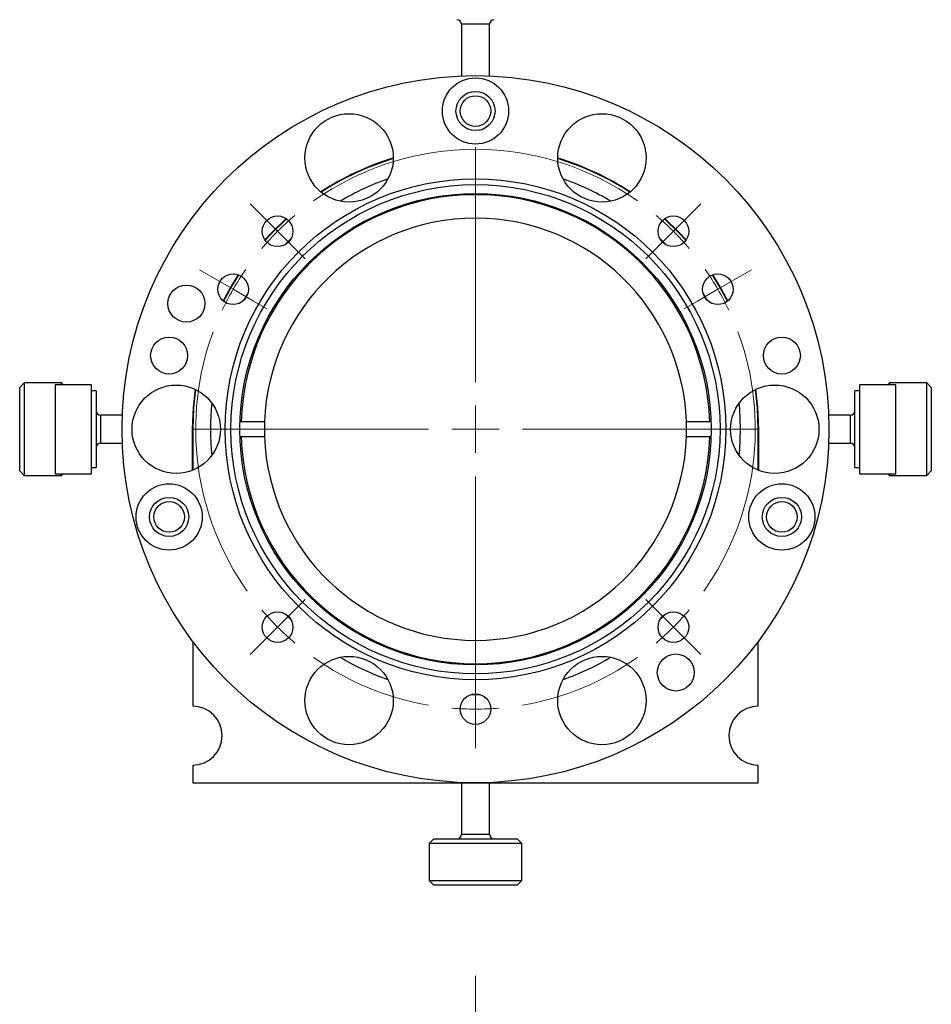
# Model space of a CAD drawing. Header units: inches. Extents: x 1.2 to 31.5, y 0.3 to 21.7.
# Tile 9 of 20: x 11.4 to 15.3, y 8.5 to 12.7. Entities that reach past the tile are written whole.
import ezdxf

# ---------------------------------------------------------------- set-up
doc = ezdxf.new("R2010")
doc.units = ezdxf.units.IN
doc.header["$MEASUREMENT"] = 0
doc.linetypes.add('CENTERX2', pattern=[0.8, 0.5, -0.1, 0.1, -0.1])

# ---------------------------------------------------------------- blocks, each defined once
blk = doc.blocks.new('SW_CENTERMARKSYMBOL_0')
at = {"color": 0, "linetype": 'Continuous', "lineweight": 18}
for p, q in [((0.8397, 1.0397), (0.8397, 2.0368)), ((-0.0707, 1.7501), (-0.1167, 1.7961)), ((1.7501, 1.7501), (1.7961, 1.7961)), ((0, 1.6794), (-0.0707, 1.7501)), ((1.6794, 1.6794), (1.7501, 1.7501)), ((0, 1.6794), (0.0707, 1.6087)), ((1.6794, 1.6794), (1.6087, 1.6087)), ((0.0707, 1.6087), (0.1167, 1.5627)), ((1.6087, 1.6087), (1.5627, 1.5627)), ((-0.2753, 1.4834), (-0.3316, 1.5159)), ((1.9547, 1.4834), (2.011, 1.5159)), ((-0.1887, 1.4334), (-0.2753, 1.4834)), ((1.8681, 1.4334), (1.9547, 1.4834)), ((-0.1887, 1.4334), (-0.1021, 1.3834)), ((1.8681, 1.4334), (1.7815, 1.3834)), ((-0.1021, 1.3834), (-0.0458, 1.3509)), ((1.7815, 1.3834), (1.7252, 1.3509)), ((0.8397, 0.8397), (0.8397, 0.9397)), ((0.6397, 0.8397), (-0.3574, 0.8397)), ((0.8397, 0.8397), (0.7397, 0.8397)), ((0.8397, 0.8397), (0.8397, 0.7397)), ((0.8397, 0.8397), (0.9397, 0.8397)), ((1.0397, 0.8397), (2.0368, 0.8397)), ((0.8397, 0.6397), (0.8397, -0.3574)), ((0.0707, 0.0707), (0.1167, 0.1167)), ((1.6087, 0.0707), (1.5627, 0.1167)), ((0, 0), (0.0707, 0.0707)), ((1.6794, 0), (1.6087, 0.0707)), ((0, 0), (-0.0707, -0.0707)), ((1.6794, 0), (1.7501, -0.0707)), ((-0.0707, -0.0707), (-0.1167, -0.1167)), ((1.7501, -0.0707), (1.7961, -0.1167)), ((0.8397, -0.2478), (0.8397, -0.1828)), ((0.8397, -0.3478), (0.8397, -0.2478)), ((0.8397, -0.3478), (0.8397, -0.4478)), ((0.8397, -0.4478), (0.8397, -0.5128))]:
    blk.add_line(p, q, dxfattribs=at)
for start, end in [(54.6498, 125.3502), (130.1751, 135), (45, 49.8249), (135, 139.8249), (40.1751, 45), (145.1751, 150), (30, 34.8249), (150, 154.8249), (25.1751, 30), (159.6498, 215.3502), (324.6498, 20.3502), (220.1751, 225), (315, 319.8249), (225, 229.8249), (310.1751, 315), (234.6498, 260.3502), (279.6498, 305.3502), (265.1751, 270), (270, 274.8249)]:
    blk.add_arc((0.8397, 0.8397), 1.1875, start, end, dxfattribs=at)

msp = doc.modelspace()

# ---------------------------------------------------------------- linework, layer by layer
at = {"color": 7, "linetype": 'Continuous', "lineweight": 25}
for p, q in [((13.3227, 12.6897), (13.3227, 12.4708)), ((13.4409, 12.6897), (13.3227, 12.6897)), ((13.4409, 12.4708), (13.4409, 12.6897)), ((13.3168, 12.4706), (13.3168, 12.4705)), ((12.5987, 11.7796), (12.5741, 11.7551)), ((12.4163, 11.5494), (12.3989, 11.5193)), ((14.3647, 11.5193), (14.3473, 11.5494)), ((11.4672, 11.1688), (11.4475, 11.1491)), ((11.6247, 11.1688), (11.4672, 11.1688)), ((11.4672, 11.1688), (11.4672, 11.0819)), ((11.7522, 11.1609), (11.5986, 11.1609)), ((11.5986, 11.1609), (11.5986, 10.783)), ((11.6326, 11.1609), (11.6247, 11.1688)), ((11.6247, 11.1609), (11.6247, 11.1688)), ((11.7522, 10.783), (11.7522, 11.1609)), ((15.165, 11.1609), (15.0114, 11.1609)), ((15.0114, 11.1609), (15.0114, 10.783)), ((15.1389, 11.1688), (15.131, 11.1609)), ((15.2964, 11.1688), (15.1389, 11.1688)), ((15.1389, 11.1688), (15.1389, 11.1609)), ((15.165, 10.783), (15.165, 11.1609)), ((15.3161, 11.1491), (15.2964, 11.1688)), ((15.2964, 11.1498), (15.2964, 11.1688)), ((11.4475, 11.0709), (11.4475, 11.1491)), ((11.7719, 11.1347), (11.7522, 11.1347)), ((11.7719, 11.1347), (11.7719, 10.8092)), ((15.0114, 11.1347), (14.9917, 11.1347)), ((14.9917, 10.8092), (14.9917, 11.1347)), ((15.2964, 10.7751), (15.2964, 11.1498)), ((15.3161, 11.1491), (15.3161, 11.132)), ((15.3161, 11.132), (15.3161, 10.7948)), ((11.4475, 10.7948), (11.4475, 11.0709)), ((11.4672, 11.0819), (11.4672, 10.7751)), ((11.883, 11.031), (11.7915, 11.031)), ((11.7915, 10.9943), (11.7915, 11.031)), ((12.1833, 11.031), (12.1813, 11.031)), ((14.5823, 11.031), (14.5803, 11.031)), ((14.9721, 11.031), (14.8806, 11.031)), ((14.9721, 11.031), (14.9721, 10.9517)), ((11.7915, 10.9129), (11.7915, 10.9943)), ((12.4867, 11.0032), (12.3873, 11.0032)), ((14.3763, 11.0032), (14.2769, 11.0032)), ((12.1798, 10.9719), (12.1798, 10.7972)), ((12.1818, 10.9719), (12.1818, 10.798)), ((14.5818, 10.798), (14.5818, 10.9719)), ((14.5838, 10.7972), (14.5838, 10.9719)), ((14.9721, 10.9517), (14.9721, 10.9129)), ((11.7915, 10.9129), (11.883, 10.9129)), ((11.8832, 10.907), (11.8832, 10.907)), ((12.1798, 10.9129), (12.1818, 10.9129)), ((12.3873, 10.9407), (12.4867, 10.9407)), ((14.2769, 10.9407), (14.3763, 10.9407)), ((14.5818, 10.9129), (14.5838, 10.9129)), ((14.8806, 10.9129), (14.9721, 10.9129)), ((11.4475, 10.7948), (11.4672, 10.7751)), ((11.5986, 10.783), (11.7522, 10.783)), ((11.6247, 10.7751), (11.6326, 10.783)), ((11.6247, 10.7751), (11.6247, 10.783)), ((11.7522, 10.8092), (11.7719, 10.8092)), ((14.9917, 10.8092), (15.0114, 10.8092)), ((15.0114, 10.783), (15.165, 10.783)), ((15.131, 10.783), (15.1389, 10.7751)), ((15.1389, 10.783), (15.1389, 10.7751)), ((15.2964, 10.7751), (15.3161, 10.7948)), ((11.4672, 10.7751), (11.6247, 10.7751)), ((15.1389, 10.7751), (15.2964, 10.7751)), ((12.5741, 10.1888), (12.5987, 10.1643)), ((12.1818, 10.072), (12.1818, 9.797)), ((14.5818, 9.797), (14.5818, 10.072)), ((13.3644, 9.8471), (13.3992, 9.8471)), ((12.1818, 9.547), (12.1818, 9.4719)), ((14.5818, 9.4719), (14.5818, 9.547)), ((12.1818, 9.4719), (14.5818, 9.4719)), ((13.3227, 9.4719), (13.3227, 9.2542)), ((13.4409, 9.2542), (13.4409, 9.4719)), ((13.2046, 9.2345), (13.1849, 9.2149)), ((13.2046, 9.2345), (13.5207, 9.2345)), ((13.3227, 9.2542), (13.4281, 9.2542)), ((13.4281, 9.2542), (13.4409, 9.2542)), ((13.5207, 9.2345), (13.559, 9.2345)), ((13.5787, 9.2149), (13.559, 9.2345)), ((13.1849, 9.2149), (13.1849, 9.0574)), ((13.5361, 9.2149), (13.1849, 9.2149)), ((13.5787, 9.2149), (13.5361, 9.2149)), ((13.5787, 9.0574), (13.5787, 9.2149)), ((13.1849, 9.0574), (13.2046, 9.0377)), ((13.1849, 9.0574), (13.5787, 9.0574)), ((13.559, 9.0377), (13.2046, 9.0377)), ((13.559, 9.0377), (13.5787, 9.0574))]:
    msp.add_line(p, q, dxfattribs=at)
at = {"color": 7, "linetype": 'CENTERX2', "lineweight": 18}
msp.add_line((13.3818, 8.6528), (13.3818, 0.4342), dxfattribs=at)
at = {"color": 7, "linetype": 'Continuous', "lineweight": 25, "flags": 128}
for points in [[(12.5781, 11.8658), (12.5157, 11.8055), (12.488, 11.7756)], [(12.5798, 11.8646), (12.5172, 11.8041), (12.4892, 11.7739)], [(14.2744, 11.7739), (14.2464, 11.8041), (14.1838, 11.8646)], [(14.2756, 11.7756), (14.2479, 11.8055), (14.1855, 11.8658)], [(14.1895, 11.7551), (14.185, 11.7597), (14.1649, 11.7796)], [(12.3742, 11.6273), (12.3486, 11.5862), (12.3104, 11.5169)], [(12.3761, 11.6266), (12.3503, 11.5852), (12.312, 11.5156)], [(14.4516, 11.5156), (14.4133, 11.5852), (14.3875, 11.6266)], [(14.4532, 11.5169), (14.415, 11.5862), (14.3894, 11.6273)], [(12.1918, 11.1415), (12.1833, 11.064), (12.1798, 10.9719)], [(12.1937, 11.1406), (12.1853, 11.0638), (12.1818, 10.9719)], [(14.5818, 10.9719), (14.5783, 11.0638), (14.5699, 11.1406)], [(14.5838, 10.9719), (14.5803, 11.064), (14.5718, 11.1415)], [(14.5068, 10.9719), (14.5034, 11.0591), (14.5012, 11.0837)], [(14.5012, 10.8602), (14.5034, 10.8848), (14.5068, 10.9719)], [(14.1649, 10.1643), (14.185, 10.1842), (14.1895, 10.1888)]]:
    msp.add_lwpolyline(points, dxfattribs=at)
at = {"color": 7, "linetype": 'Continuous', "lineweight": 25}
for centre, radius in [((13.3818, 10.9719), 1.5), ((13.3818, 12.3219), 0.1405), ((13.3818, 12.3219), 0.083), ((13.3818, 12.3219), 0.065), ((12.8453, 12.1229), 0.1875), ((13.9183, 12.1229), 0.1875), ((13.3818, 10.9719), 1.0625), ((13.3818, 10.9719), 1), ((12.5421, 11.8116), 0.065), ((14.2215, 11.8116), 0.065), ((12.3534, 11.5657), 0.065), ((14.4102, 11.5657), 0.065), ((12.1548, 11.5049), 0.0785), ((12.0818, 11.2844), 0.0785), ((14.6818, 11.2844), 0.0785), ((12.1118, 10.9719), 0.1875), ((14.6518, 10.9719), 0.1875), ((12.0818, 10.5999), 0.1405), ((14.6818, 10.5999), 0.1405), ((12.0818, 10.5999), 0.083), ((12.0818, 10.5999), 0.065), ((14.6818, 10.5999), 0.083), ((14.6818, 10.5999), 0.065), ((12.5421, 10.1323), 0.065), ((14.2215, 10.1323), 0.065), ((12.8453, 9.8209), 0.1875), ((13.9183, 9.8209), 0.1875), ((14.2318, 9.9399), 0.0785), ((13.3818, 9.7844), 0.065)]:
    msp.add_circle(centre, radius, dxfattribs=at)
at = {"color": 7, "linetype": 'Continuous'}
msp.add_circle((13.3818, 10.9719), 1.0376, dxfattribs=at)
at = {"color": 7, "linetype": 'Continuous', "lineweight": 25}
for centre, radius, start, end in [((13.3031, 12.6897), 0.0197, 0, 90), ((13.4605, 12.6897), 0.0197, 90, 180), ((13.3818, 10.9719), 1.202, 106.879, 123.103), ((13.3818, 10.9719), 1.2, 106.909, 123.073), ((13.3818, 10.9719), 1.202, 56.897, 73.121), ((13.3818, 10.9719), 1.2, 56.927, 73.091), ((13.3818, 10.9719), 1.125, 109.2841, 120.6979), ((13.3818, 10.9719), 1.125, 59.3021, 70.7159), ((13.3818, 10.9719), 0.995, 1.7998, 178.2002), ((13.3818, 10.9719), 0.8957, 1.9995, 178.0005), ((13.3818, 10.9719), 1.125, 174.2995, 185.7005), ((11.7915, 11.0507), 0.0197, 180, 270), ((14.9721, 11.0507), 0.0197, 270, 0), ((13.3818, 10.9719), 0.8957, 178.0005, 181.9995), ((13.3818, 10.9719), 0.8957, 358.0005, 1.9995), ((11.7915, 10.8932), 0.0197, 90, 180), ((13.3818, 10.9719), 0.995, 181.7998, 358.2002), ((13.3818, 10.9719), 0.8957, 181.9995, 358.0005), ((14.9721, 10.8932), 0.0197, 0, 90), ((13.3818, 10.9719), 1.125, 239.3021, 250.7159), ((13.3818, 10.9719), 1.125, 289.2841, 300.6979), ((12.1818, 9.672), 0.125, 270, 90), ((14.5818, 9.672), 0.125, 90, 270), ((13.3031, 9.2542), 0.0197, 270, 0), ((13.4605, 9.2542), 0.0197, 180, 270)]:
    msp.add_arc(centre, radius, start, end, dxfattribs=at)

# ---------------------------------------------------------------- block references
at = {"color": 7, "linetype": 'Continuous', "lineweight": 18}
msp.add_blockref('SW_CENTERMARKSYMBOL_0', (12.5421, 10.1323), dxfattribs=at)

doc.saveas('drawing.dxf')
